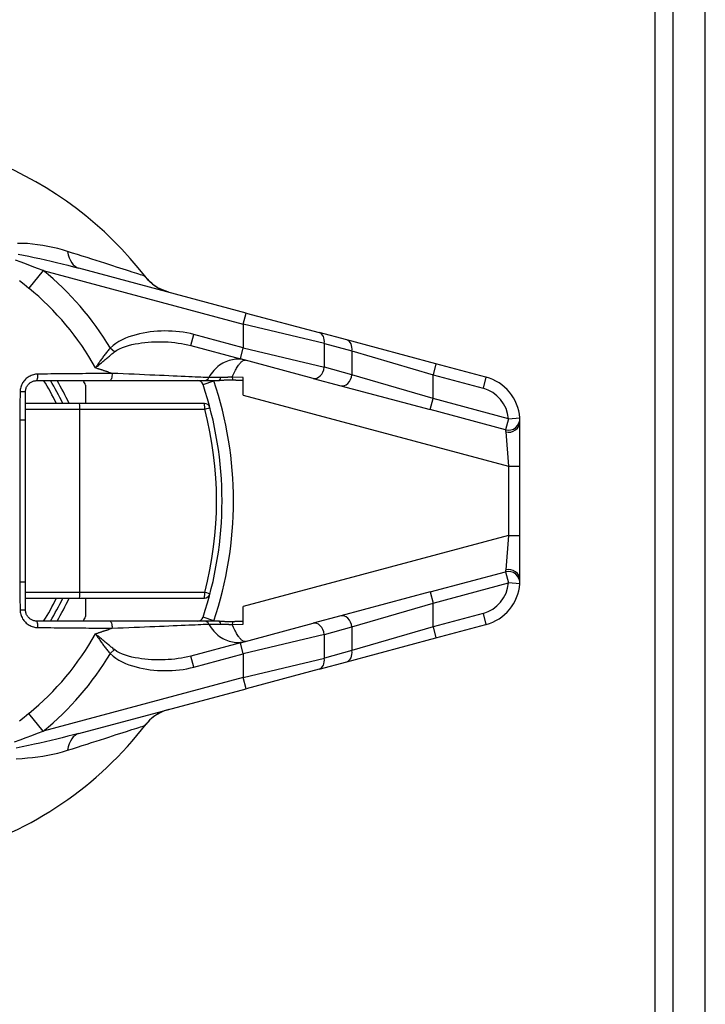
# Model space of a CAD drawing. Header units: inches. Extents: x 0.1 to 74.1, y -11 to 41.6.
# Tile 5 of 16: x 12.2 to 13.3, y 11.3 to 13. Entities that reach past the tile are written whole.
import ezdxf

# ---------------------------------------------------------------- set-up
doc = ezdxf.new("R2010")
doc.units = ezdxf.units.IN
doc.header["$MEASUREMENT"] = 0
doc.layers.add('Visible Edges(ANSI)', color=7, linetype='Continuous', lineweight=25)
doc.layers.add('Visible Tangent Edges(ANSI)', color=7, linetype='Continuous', lineweight=25)

msp = doc.modelspace()

# ---------------------------------------------------------------- linework, layer by layer
at = {"layer": 'Visible Edges(ANSI)'}
for p, q in [((13.286, 8.0496), (13.286, 31.7996)), ((13.341, 8.0496), (13.341, 31.7996)), ((12.5526, 12.4974), (12.2652, 12.5744)), ((12.5526, 12.4974), (12.6778, 12.4638)), ((12.7253, 12.4511), (12.6778, 12.4638)), ((12.4575, 12.4413), (12.5424, 12.4186)), ((12.8784, 12.4101), (12.7253, 12.4511)), ((12.6676, 12.385), (12.5424, 12.4186)), ((12.9643, 12.3871), (12.8784, 12.4101)), ((12.193, 12.3813), (12.3175, 12.3813)), ((12.2766, 12.3736), (12.2766, 12.3419)), ((12.3175, 12.3813), (12.48, 12.3813)), ((12.48, 12.3813), (12.5053, 12.3813)), ((12.5473, 12.3562), (12.5473, 12.3864)), ((12.6676, 12.385), (12.7151, 12.3723)), ((12.7151, 12.3723), (12.8682, 12.3313)), ((12.1733, 12.3139), (12.1733, 12.3616)), ((12.2661, 12.3419), (12.1733, 12.3419)), ((12.4807, 12.3419), (12.2661, 12.3419)), ((12.1733, 12.0353), (12.1733, 12.3139)), ((13.0227, 12.234), (13.0227, 12.311)), ((13.0227, 12.1151), (13.0227, 12.234)), ((13.0227, 12.0381), (13.0227, 12.1151)), ((12.1733, 11.9876), (12.1733, 12.0353)), ((12.8682, 12.0179), (12.7151, 11.9768)), ((12.1733, 12.0073), (12.2661, 12.0073)), ((12.2661, 12.0073), (12.4807, 12.0073)), ((12.2766, 12.0073), (12.2766, 11.9755)), ((12.5473, 11.9627), (12.5473, 11.993)), ((12.3175, 11.9679), (12.193, 11.9679)), ((12.48, 11.9679), (12.3175, 11.9679)), ((12.5053, 11.9679), (12.48, 11.9679)), ((12.7151, 11.9768), (12.6676, 11.9641)), ((12.5424, 11.9305), (12.6676, 11.9641)), ((12.8784, 11.9391), (12.9643, 11.9621)), ((12.7253, 11.898), (12.8784, 11.9391)), ((12.5424, 11.9305), (12.4575, 11.9078)), ((12.6778, 11.8853), (12.7253, 11.898)), ((12.6778, 11.8853), (12.5526, 11.8517)), ((12.2652, 11.7748), (12.5526, 11.8517))]:
    msp.add_line(p, q, dxfattribs=at)
at = {"layer": 'Visible Edges(ANSI)', "flags": 128}
for points in [[(12.4197, 12.533), (12.4113, 12.5358), (12.4047, 12.5387), (12.3997, 12.5415), (12.3957, 12.5441), (12.3901, 12.5484), (12.3865, 12.5517), (12.3841, 12.5541), (12.3824, 12.556), (12.3805, 12.5583)], [(12.1733, 12.3616), (12.1733, 12.3629), (12.1735, 12.3642), (12.1737, 12.3655), (12.174, 12.3667), (12.1744, 12.368), (12.1748, 12.3692), (12.1754, 12.3704), (12.176, 12.3715), (12.1767, 12.3726), (12.1774, 12.3736), (12.1782, 12.3746), (12.1791, 12.3756), (12.1801, 12.3764), (12.1811, 12.3772), (12.1821, 12.378), (12.1832, 12.3787), (12.1843, 12.3793), (12.1855, 12.3798), (12.1867, 12.3802), (12.1879, 12.3806), (12.1892, 12.3809), (12.1904, 12.3811), (12.1917, 12.3812), (12.193, 12.3813)], [(12.5291, 12.3819), (12.5281, 12.3819), (12.527, 12.3819), (12.526, 12.382), (12.5249, 12.382), (12.5239, 12.382), (12.5228, 12.382), (12.5218, 12.382), (12.5207, 12.382), (12.5197, 12.3819), (12.5186, 12.3819), (12.5176, 12.3818), (12.5166, 12.3818), (12.5156, 12.3817), (12.5146, 12.3817), (12.5137, 12.3816), (12.5127, 12.3816), (12.5118, 12.3815), (12.5108, 12.3814), (12.5099, 12.3814), (12.509, 12.3814), (12.5081, 12.3813), (12.5072, 12.3813), (12.5062, 12.3813), (12.5053, 12.3813)], [(12.5473, 12.3813), (12.5466, 12.3813), (12.5458, 12.3813), (12.5451, 12.3814), (12.5443, 12.3814), (12.5436, 12.3814), (12.5428, 12.3814), (12.5421, 12.3814), (12.5413, 12.3814), (12.5406, 12.3815), (12.5398, 12.3815), (12.5391, 12.3815), (12.5383, 12.3815), (12.5376, 12.3815), (12.5368, 12.3816), (12.536, 12.3816), (12.5353, 12.3816), (12.5345, 12.3817), (12.5337, 12.3817), (12.533, 12.3817), (12.5322, 12.3817), (12.5314, 12.3818), (12.5307, 12.3818), (12.5299, 12.3818), (12.5291, 12.3819)], [(13.0227, 12.311), (13.0227, 12.3115), (13.0227, 12.312), (13.0227, 12.3124), (13.0227, 12.3128), (13.0227, 12.3133), (13.0227, 12.3136), (13.0227, 12.314), (13.0226, 12.3144), (13.0226, 12.3147), (13.0226, 12.315), (13.0226, 12.3153), (13.0226, 12.3156), (13.0226, 12.3158), (13.0226, 12.316), (13.0225, 12.3162), (13.0225, 12.3164), (13.0225, 12.3166), (13.0225, 12.3167), (13.0225, 12.3169), (13.0225, 12.317), (13.0225, 12.317), (13.0225, 12.3171), (13.0225, 12.3171), (13.0225, 12.3171)], [(13.0225, 12.032), (13.0225, 12.032), (13.0225, 12.032), (13.0225, 12.0321), (13.0225, 12.0322), (13.0225, 12.0323), (13.0225, 12.0324), (13.0225, 12.0325), (13.0225, 12.0327), (13.0225, 12.0329), (13.0225, 12.0331), (13.0226, 12.0333), (13.0226, 12.0336), (13.0226, 12.0338), (13.0226, 12.0341), (13.0226, 12.0344), (13.0226, 12.0348), (13.0226, 12.0351), (13.0227, 12.0355), (13.0227, 12.0359), (13.0227, 12.0363), (13.0227, 12.0367), (13.0227, 12.0372), (13.0227, 12.0377), (13.0227, 12.0381)], [(12.193, 11.9679), (12.1917, 11.9679), (12.1904, 11.968), (12.1892, 11.9683), (12.1879, 11.9685), (12.1867, 11.9689), (12.1855, 11.9694), (12.1843, 11.9699), (12.1832, 11.9705), (12.1821, 11.9712), (12.1811, 11.9719), (12.1801, 11.9727), (12.1791, 11.9736), (12.1782, 11.9745), (12.1774, 11.9755), (12.1767, 11.9766), (12.176, 11.9776), (12.1754, 11.9788), (12.1748, 11.98), (12.1744, 11.9812), (12.174, 11.9824), (12.1737, 11.9837), (12.1735, 11.985), (12.1733, 11.9863), (12.1733, 11.9876)], [(12.5053, 11.9679), (12.5063, 11.9679), (12.5072, 11.9679), (12.5082, 11.9678), (12.5091, 11.9678), (12.5101, 11.9677), (12.511, 11.9677), (12.5119, 11.9676), (12.5128, 11.9676), (12.5137, 11.9675), (12.5147, 11.9675), (12.5157, 11.9674), (12.5167, 11.9674), (12.5178, 11.9673), (12.5188, 11.9673), (12.5199, 11.9672), (12.5209, 11.9672), (12.5219, 11.9672), (12.523, 11.9672), (12.524, 11.9672), (12.525, 11.9672), (12.526, 11.9672), (12.5271, 11.9672), (12.5281, 11.9672), (12.5291, 11.9673)], [(12.5291, 11.9673), (12.5299, 11.9673), (12.5307, 11.9673), (12.5314, 11.9674), (12.5322, 11.9674), (12.5329, 11.9674), (12.5337, 11.9675), (12.5345, 11.9675), (12.5352, 11.9675), (12.536, 11.9675), (12.5367, 11.9676), (12.5375, 11.9676), (12.5383, 11.9676), (12.539, 11.9676), (12.5398, 11.9677), (12.5405, 11.9677), (12.5413, 11.9677), (12.5421, 11.9677), (12.5428, 11.9677), (12.5436, 11.9678), (12.5443, 11.9678), (12.5451, 11.9678), (12.5458, 11.9678), (12.5466, 11.9678), (12.5473, 11.9678)], [(12.4197, 11.8162), (12.4113, 11.8134), (12.4047, 11.8104), (12.3997, 11.8076), (12.3957, 11.8051), (12.3901, 11.8008), (12.3865, 11.7975), (12.3841, 11.795), (12.3824, 11.7932), (12.3805, 11.7908)]]:
    msp.add_lwpolyline(points, dxfattribs=at)
at = {"layer": 'Visible Edges(ANSI)'}
for centre, radius, start, end in [((11.881, 12.1746), 0.6299, 37.5315, 159.6397), ((11.881, 12.1746), 0.3937, 25.1507, 31.6682), ((11.881, 12.1746), 0.4429, 26.7049, 27.8181), ((12.469, 12.3714), 0.00984, 18.5094, 90), ((11.881, 12.1746), 0.6299, 341.4906, 18.5094), ((12.944, 12.311), 0.0787, 4.4712, 75), ((12.4807, 12.3321), 0.00984, 14.7125, 90), ((12.944, 12.0381), 0.0787, 285, 355.5288), ((11.881, 12.1746), 0.3937, 328.3318, 334.8493), ((12.4807, 12.0171), 0.00984, 270, 345.2875), ((11.881, 12.1746), 0.4429, 332.1819, 333.2951), ((12.469, 11.9777), 0.00984, 270, 341.4906), ((11.881, 12.1746), 0.6299, 286.1276, 322.4685)]:
    msp.add_arc(centre, radius, start, end, dxfattribs=at)
at = {"layer": 'Visible Tangent Edges(ANSI)'}
for p, q in [((13.255, 7.9246), (13.255, 31.9246)), ((12.2037, 12.5705), (12.179, 12.5401)), ((12.2037, 12.5705), (12.5475, 12.4784)), ((12.5475, 12.4784), (12.5526, 12.4974)), ((12.6867, 12.4448), (12.5475, 12.4784)), ((12.5475, 12.4784), (12.5475, 12.4376)), ((12.4575, 12.4413), (12.4626, 12.4604)), ((12.5475, 12.4376), (12.4626, 12.4604)), ((12.6867, 12.4448), (12.7341, 12.4321)), ((12.6867, 12.4041), (12.6867, 12.4448)), ((12.326, 12.4304), (12.3191, 12.4372)), ((12.5424, 12.4186), (12.5475, 12.4376)), ((12.5475, 12.4376), (12.6867, 12.4041)), ((12.7341, 12.4321), (12.8733, 12.3911)), ((12.7341, 12.4321), (12.7341, 12.3913)), ((12.8784, 12.4101), (12.8733, 12.3911)), ((12.7341, 12.3913), (12.6867, 12.4041)), ((12.8733, 12.3503), (12.7341, 12.3913)), ((12.8733, 12.3911), (12.9592, 12.368)), ((12.8733, 12.3503), (12.8733, 12.3911)), ((12.4783, 12.3745), (12.497, 12.3808)), ((12.5473, 12.3864), (12.5285, 12.3871)), ((12.9643, 12.3871), (12.9592, 12.368)), ((12.5473, 12.3562), (13.003, 12.234)), ((12.8682, 12.3313), (12.8733, 12.3503)), ((13.0028, 12.3156), (12.8733, 12.3503)), ((12.1733, 12.3321), (12.2666, 12.3321)), ((12.2666, 12.3321), (12.4812, 12.3321)), ((12.2666, 12.0171), (12.2666, 12.3321)), ((12.9977, 12.2966), (12.8682, 12.3313)), ((12.1635, 12.3139), (12.1733, 12.3139)), ((12.1635, 12.3139), (12.1635, 12.0353)), ((13.0028, 12.3156), (12.9977, 12.2966)), ((13.0028, 12.3156), (13.0225, 12.3171)), ((12.9982, 12.2931), (13.003, 12.234)), ((13.003, 12.234), (13.003, 12.1151)), ((13.003, 12.234), (13.0227, 12.234)), ((13.003, 12.1151), (12.5473, 11.993)), ((13.003, 12.1151), (12.9982, 12.0561)), ((13.003, 12.1151), (13.0227, 12.1151)), ((12.8682, 12.0179), (12.9977, 12.0526)), ((12.9977, 12.0526), (13.0028, 12.0335)), ((12.1635, 12.0353), (12.1733, 12.0353)), ((12.8733, 11.9988), (13.0028, 12.0335)), ((13.0225, 12.032), (13.0028, 12.0335)), ((12.2666, 12.0171), (12.1733, 12.0171)), ((12.4812, 12.0171), (12.2666, 12.0171)), ((12.8682, 12.0179), (12.8733, 11.9988)), ((12.7341, 11.9578), (12.8733, 11.9988)), ((12.8733, 11.9581), (12.8733, 11.9988)), ((12.497, 11.9684), (12.4783, 11.9746)), ((12.9592, 11.9811), (12.8733, 11.9581)), ((12.9592, 11.9811), (12.9643, 11.9621)), ((12.5285, 11.9621), (12.5473, 11.9627)), ((12.6867, 11.9451), (12.7341, 11.9578)), ((12.8733, 11.9581), (12.7341, 11.9171)), ((12.7341, 11.9578), (12.7341, 11.9171)), ((12.8733, 11.9581), (12.8784, 11.9391)), ((12.6867, 11.9451), (12.5475, 11.9115)), ((12.6867, 11.9043), (12.6867, 11.9451)), ((12.3191, 11.9119), (12.326, 11.9188)), ((12.5475, 11.9115), (12.5424, 11.9305)), ((12.7341, 11.9171), (12.6867, 11.9043)), ((12.4626, 11.8888), (12.4575, 11.9078)), ((12.4626, 11.8888), (12.5475, 11.9115)), ((12.5475, 11.9115), (12.5475, 11.8708)), ((12.5475, 11.8708), (12.6867, 11.9043)), ((12.5475, 11.8708), (12.2037, 11.7787)), ((12.5526, 11.8517), (12.5475, 11.8708)), ((12.2037, 11.7787), (12.179, 11.809))]:
    msp.add_line(p, q, dxfattribs=at)
at = {"layer": 'Visible Tangent Edges(ANSI)', "flags": 128}
for points in [[(12.2455, 12.6033), (12.2371, 12.6058), (12.2287, 12.6081), (12.2202, 12.6101), (12.2116, 12.6119), (12.2029, 12.6135), (12.1942, 12.6148), (12.1855, 12.6158), (12.1768, 12.6166), (12.1681, 12.617), (12.1594, 12.617)], [(12.1607, 12.5985), (12.1699, 12.5968), (12.1791, 12.5949), (12.1885, 12.593), (12.198, 12.5909), (12.2076, 12.5887), (12.2172, 12.5865), (12.2268, 12.5842), (12.2365, 12.5818), (12.2461, 12.5794), (12.2557, 12.5769), (12.2652, 12.5744)], [(12.378, 12.5608), (12.3769, 12.5612), (12.3753, 12.5617), (12.3733, 12.5623), (12.3708, 12.5631), (12.3678, 12.5641), (12.3644, 12.5652), (12.3606, 12.5664), (12.3564, 12.5678), (12.3518, 12.5693), (12.3468, 12.5709), (12.3414, 12.5726), (12.3357, 12.5744), (12.3297, 12.5764), (12.3233, 12.5784), (12.3166, 12.5806), (12.3097, 12.5828), (12.3024, 12.5851), (12.2949, 12.5875), (12.2872, 12.59), (12.2792, 12.5926), (12.271, 12.5952), (12.2627, 12.5978), (12.2541, 12.6005), (12.2455, 12.6033)], [(12.2037, 12.5705), (12.1941, 12.574), (12.1846, 12.5776), (12.1751, 12.5811), (12.1657, 12.5848), (12.1563, 12.5884)], [(12.3805, 12.5583), (12.3804, 12.5585), (12.3802, 12.5587), (12.3801, 12.5588), (12.38, 12.559), (12.3798, 12.5592), (12.3797, 12.5593), (12.3796, 12.5594), (12.3795, 12.5596), (12.3794, 12.5597), (12.3792, 12.5598), (12.3791, 12.5599), (12.379, 12.5601), (12.3789, 12.5602), (12.3788, 12.5602), (12.3787, 12.5603), (12.3786, 12.5604), (12.3785, 12.5605), (12.3785, 12.5606), (12.3784, 12.5606), (12.3783, 12.5607), (12.3782, 12.5607), (12.3781, 12.5608), (12.3781, 12.5608), (12.378, 12.5608)], [(12.163, 12.5534), (12.171, 12.5467), (12.179, 12.5401)], [(12.4626, 12.4604), (12.4566, 12.4619), (12.4504, 12.4632), (12.4442, 12.4642), (12.438, 12.4651), (12.4317, 12.4657), (12.4254, 12.4662), (12.4191, 12.4664), (12.4128, 12.4665), (12.4065, 12.4664), (12.4003, 12.466), (12.394, 12.4655), (12.3878, 12.4648), (12.3816, 12.4639), (12.3754, 12.4628), (12.3693, 12.4615), (12.3632, 12.4599), (12.3571, 12.4582), (12.3511, 12.4562), (12.3452, 12.454), (12.3394, 12.4514), (12.3339, 12.4485), (12.3286, 12.4452), (12.3237, 12.4414), (12.3191, 12.4372)], [(12.326, 12.4304), (12.3302, 12.4333), (12.3348, 12.4359), (12.3398, 12.4381), (12.3449, 12.44), (12.3503, 12.4417), (12.3558, 12.4431), (12.3615, 12.4442), (12.3672, 12.4452), (12.3728, 12.4461), (12.3785, 12.4468), (12.3843, 12.4473), (12.39, 12.4477), (12.3957, 12.448), (12.4015, 12.4481), (12.4072, 12.4481), (12.413, 12.4479), (12.4187, 12.4476), (12.4244, 12.4471), (12.43, 12.4465), (12.4357, 12.4458), (12.4412, 12.4449), (12.4467, 12.4439), (12.4522, 12.4427), (12.4575, 12.4413)], [(12.3191, 12.4372), (12.3179, 12.4358), (12.3167, 12.4344), (12.3155, 12.433), (12.3144, 12.4316), (12.3132, 12.4302), (12.3121, 12.4288), (12.3109, 12.4273), (12.3098, 12.4259), (12.3087, 12.4245), (12.3076, 12.423), (12.3065, 12.4216), (12.3054, 12.4201), (12.3044, 12.4187), (12.3033, 12.4173), (12.3023, 12.4158), (12.3013, 12.4144), (12.3003, 12.4129), (12.2993, 12.4115), (12.2983, 12.4101), (12.2973, 12.4086), (12.2964, 12.4072), (12.2954, 12.4058), (12.2945, 12.4044), (12.2936, 12.403)], [(12.2936, 12.403), (12.2948, 12.4041), (12.2961, 12.4052), (12.2973, 12.4063), (12.2986, 12.4074), (12.2999, 12.4085), (12.3012, 12.4097), (12.3025, 12.4108), (12.3038, 12.4119), (12.3051, 12.4131), (12.3065, 12.4142), (12.3078, 12.4154), (12.3092, 12.4165), (12.3105, 12.4177), (12.3119, 12.4189), (12.3133, 12.42), (12.3147, 12.4212), (12.3161, 12.4223), (12.3175, 12.4235), (12.3189, 12.4246), (12.3203, 12.4258), (12.3217, 12.427), (12.3232, 12.4281), (12.3246, 12.4292), (12.326, 12.4304)], [(12.551, 12.4163), (12.5483, 12.4169), (12.5456, 12.4174), (12.5429, 12.4178), (12.5401, 12.4179), (12.5374, 12.418), (12.5346, 12.4178), (12.5317, 12.4176), (12.5289, 12.4171), (12.5261, 12.4165), (12.5233, 12.4157), (12.5204, 12.4148), (12.5176, 12.4137), (12.5148, 12.4124), (12.5121, 12.411), (12.5093, 12.4093), (12.5067, 12.4075), (12.504, 12.4055), (12.5015, 12.4033), (12.499, 12.401), (12.4967, 12.3984), (12.4944, 12.3957), (12.4922, 12.3928), (12.4902, 12.3897), (12.4884, 12.3864)], [(12.5285, 12.3871), (12.5296, 12.3897), (12.5306, 12.3922), (12.5317, 12.3945), (12.5328, 12.3968), (12.5339, 12.3989), (12.535, 12.4009), (12.536, 12.4028), (12.5371, 12.4045), (12.5381, 12.4061), (12.5391, 12.4076), (12.5401, 12.409), (12.5411, 12.4103), (12.5421, 12.4114), (12.543, 12.4124), (12.5439, 12.4133), (12.5448, 12.4141), (12.5457, 12.4148), (12.5465, 12.4153), (12.5473, 12.4158), (12.5481, 12.4161), (12.5489, 12.4163), (12.5496, 12.4164), (12.5503, 12.4164), (12.551, 12.4163)], [(12.1947, 12.3923), (12.1927, 12.3922), (12.1908, 12.392), (12.1888, 12.3917), (12.1869, 12.3912), (12.185, 12.3906), (12.1832, 12.3899), (12.1814, 12.3891), (12.1796, 12.3882), (12.1779, 12.3871), (12.1763, 12.386), (12.1748, 12.3847), (12.1733, 12.3834), (12.172, 12.3819), (12.1707, 12.3804), (12.1695, 12.3788), (12.1684, 12.3771), (12.1674, 12.3754), (12.1666, 12.3736), (12.1659, 12.3717), (12.1652, 12.3698), (12.1648, 12.3679), (12.1644, 12.3659), (12.1642, 12.364), (12.1641, 12.362)], [(12.3224, 12.3936), (12.3176, 12.3935), (12.3126, 12.3935), (12.3076, 12.3935), (12.3026, 12.3934), (12.2975, 12.3934), (12.2924, 12.3933), (12.2872, 12.3933), (12.282, 12.3932), (12.2768, 12.3932), (12.2715, 12.3931), (12.2661, 12.3931), (12.2608, 12.393), (12.2554, 12.393), (12.25, 12.3929), (12.2445, 12.3929), (12.239, 12.3928), (12.2335, 12.3927), (12.228, 12.3927), (12.2225, 12.3926), (12.217, 12.3926), (12.2114, 12.3925), (12.2058, 12.3924), (12.2003, 12.3924), (12.1947, 12.3923)], [(12.3168, 12.3954), (12.3158, 12.3957), (12.3149, 12.3961), (12.3139, 12.3964), (12.313, 12.3967), (12.312, 12.397), (12.311, 12.3973), (12.3101, 12.3976), (12.3091, 12.3979), (12.3082, 12.3982), (12.3072, 12.3986), (12.3062, 12.3989), (12.3053, 12.3992), (12.3043, 12.3995), (12.3033, 12.3998), (12.3024, 12.4001), (12.3014, 12.4005), (12.3004, 12.4008), (12.2995, 12.4011), (12.2985, 12.4014), (12.2975, 12.4017), (12.2965, 12.4021), (12.2955, 12.4024), (12.2946, 12.4027), (12.2936, 12.403)], [(12.3168, 12.3954), (12.317, 12.3954), (12.3172, 12.3953), (12.3175, 12.3952), (12.3177, 12.3951), (12.318, 12.395), (12.3182, 12.395), (12.3184, 12.3949), (12.3187, 12.3948), (12.3189, 12.3947), (12.3191, 12.3947), (12.3194, 12.3946), (12.3196, 12.3945), (12.3198, 12.3944), (12.3201, 12.3943), (12.3203, 12.3943), (12.3206, 12.3942), (12.3208, 12.3941), (12.321, 12.394), (12.3213, 12.394), (12.3215, 12.3939), (12.3217, 12.3938), (12.322, 12.3937), (12.3222, 12.3937), (12.3224, 12.3936)], [(12.4884, 12.3864), (12.4857, 12.3865), (12.4825, 12.3867), (12.4787, 12.3868), (12.4746, 12.387), (12.47, 12.3872), (12.4649, 12.3874), (12.4595, 12.3876), (12.4537, 12.3879), (12.4475, 12.3882), (12.4409, 12.3884), (12.434, 12.3887), (12.4268, 12.3891), (12.4194, 12.3894), (12.4116, 12.3897), (12.4036, 12.3901), (12.3953, 12.3904), (12.3868, 12.3908), (12.378, 12.3912), (12.3691, 12.3916), (12.36, 12.392), (12.3508, 12.3924), (12.3414, 12.3928), (12.332, 12.3932), (12.3224, 12.3936)], [(12.5088, 12.3866), (12.5075, 12.3866), (12.5063, 12.3866), (12.5051, 12.3865), (12.5039, 12.3865), (12.5028, 12.3865), (12.5016, 12.3865), (12.5005, 12.3865), (12.4995, 12.3865), (12.4985, 12.3864), (12.4975, 12.3864), (12.4965, 12.3864), (12.4956, 12.3864), (12.4948, 12.3864), (12.494, 12.3864), (12.4932, 12.3864), (12.4925, 12.3864), (12.4918, 12.3864), (12.4911, 12.3864), (12.4906, 12.3864), (12.49, 12.3864), (12.4895, 12.3864), (12.4891, 12.3864), (12.4887, 12.3864), (12.4884, 12.3864)], [(12.5285, 12.3871), (12.5276, 12.3871), (12.5268, 12.387), (12.526, 12.387), (12.5251, 12.387), (12.5243, 12.387), (12.5234, 12.3869), (12.5226, 12.3869), (12.5218, 12.3869), (12.5209, 12.3869), (12.5201, 12.3868), (12.5193, 12.3868), (12.5184, 12.3868), (12.5176, 12.3868), (12.5168, 12.3868), (12.516, 12.3867), (12.5151, 12.3867), (12.5143, 12.3867), (12.5135, 12.3867), (12.5127, 12.3867), (12.5119, 12.3867), (12.5111, 12.3866), (12.5103, 12.3866), (12.5096, 12.3866), (12.5088, 12.3866)], [(12.1641, 12.362), (12.1641, 12.36), (12.164, 12.358), (12.164, 12.356), (12.164, 12.354), (12.164, 12.352), (12.1639, 12.35), (12.1639, 12.3479), (12.1639, 12.3459), (12.1638, 12.3439), (12.1638, 12.3419), (12.1638, 12.3399), (12.1638, 12.3379), (12.1637, 12.3359), (12.1637, 12.3339), (12.1637, 12.3319), (12.1637, 12.3299), (12.1636, 12.3279), (12.1636, 12.3259), (12.1636, 12.3239), (12.1636, 12.3219), (12.1635, 12.3199), (12.1635, 12.3179), (12.1635, 12.3159), (12.1635, 12.3139)], [(12.9977, 12.2966), (12.9977, 12.2966), (12.9977, 12.2966), (12.9978, 12.2965), (12.9978, 12.2965), (12.9978, 12.2964), (12.9978, 12.2964), (12.9978, 12.2963), (12.9978, 12.2962), (12.9978, 12.2961), (12.9979, 12.296), (12.9979, 12.2958), (12.9979, 12.2957), (12.9979, 12.2955), (12.998, 12.2954), (12.998, 12.2952), (12.998, 12.295), (12.998, 12.2948), (12.9981, 12.2946), (12.9981, 12.2943), (12.9981, 12.2941), (12.9981, 12.2939), (12.9982, 12.2936), (12.9982, 12.2933), (12.9982, 12.2931)], [(12.9982, 12.0561), (12.9982, 12.0558), (12.9982, 12.0555), (12.9981, 12.0553), (12.9981, 12.055), (12.9981, 12.0548), (12.9981, 12.0546), (12.998, 12.0544), (12.998, 12.0542), (12.998, 12.054), (12.998, 12.0538), (12.9979, 12.0536), (12.9979, 12.0535), (12.9979, 12.0533), (12.9979, 12.0532), (12.9978, 12.0531), (12.9978, 12.053), (12.9978, 12.0529), (12.9978, 12.0528), (12.9978, 12.0527), (12.9978, 12.0527), (12.9978, 12.0526), (12.9977, 12.0526), (12.9977, 12.0526), (12.9977, 12.0526)], [(12.1635, 12.0353), (12.1635, 12.0333), (12.1635, 12.0313), (12.1635, 12.0293), (12.1636, 12.0273), (12.1636, 12.0253), (12.1636, 12.0233), (12.1636, 12.0213), (12.1637, 12.0193), (12.1637, 12.0172), (12.1637, 12.0152), (12.1637, 12.0132), (12.1638, 12.0112), (12.1638, 12.0092), (12.1638, 12.0072), (12.1638, 12.0052), (12.1639, 12.0032), (12.1639, 12.0012), (12.1639, 11.9992), (12.164, 11.9972), (12.164, 11.9952), (12.164, 11.9932), (12.164, 11.9912), (12.1641, 11.9892), (12.1641, 11.9871)], [(12.1641, 11.9871), (12.1642, 11.9852), (12.1644, 11.9832), (12.1648, 11.9813), (12.1653, 11.9793), (12.1659, 11.9774), (12.1666, 11.9756), (12.1674, 11.9738), (12.1684, 11.972), (12.1695, 11.9704), (12.1707, 11.9687), (12.172, 11.9672), (12.1733, 11.9658), (12.1748, 11.9644), (12.1763, 11.9632), (12.1779, 11.962), (12.1796, 11.961), (12.1814, 11.9601), (12.1832, 11.9592), (12.185, 11.9585), (12.1869, 11.958), (12.1888, 11.9575), (12.1908, 11.9571), (12.1927, 11.9569), (12.1947, 11.9568)], [(12.1947, 11.9568), (12.2003, 11.9568), (12.2058, 11.9567), (12.2114, 11.9566), (12.217, 11.9566), (12.2225, 11.9565), (12.228, 11.9565), (12.2335, 11.9564), (12.239, 11.9563), (12.2445, 11.9563), (12.25, 11.9562), (12.2554, 11.9562), (12.2608, 11.9561), (12.2661, 11.9561), (12.2715, 11.956), (12.2768, 11.956), (12.282, 11.9559), (12.2872, 11.9559), (12.2924, 11.9558), (12.2975, 11.9558), (12.3026, 11.9557), (12.3076, 11.9557), (12.3126, 11.9556), (12.3176, 11.9556), (12.3224, 11.9556)], [(12.2936, 11.9461), (12.2946, 11.9465), (12.2955, 11.9468), (12.2965, 11.9471), (12.2975, 11.9474), (12.2985, 11.9477), (12.2995, 11.9481), (12.3004, 11.9484), (12.3014, 11.9487), (12.3024, 11.949), (12.3033, 11.9493), (12.3043, 11.9496), (12.3053, 11.95), (12.3062, 11.9503), (12.3072, 11.9506), (12.3082, 11.9509), (12.3091, 11.9512), (12.3101, 11.9515), (12.311, 11.9519), (12.312, 11.9522), (12.313, 11.9525), (12.3139, 11.9528), (12.3149, 11.9531), (12.3158, 11.9534), (12.3168, 11.9537)], [(12.3224, 11.9556), (12.3222, 11.9555), (12.322, 11.9554), (12.3217, 11.9553), (12.3215, 11.9553), (12.3213, 11.9552), (12.321, 11.9551), (12.3208, 11.955), (12.3206, 11.955), (12.3203, 11.9549), (12.3201, 11.9548), (12.3198, 11.9547), (12.3196, 11.9546), (12.3194, 11.9546), (12.3191, 11.9545), (12.3189, 11.9544), (12.3187, 11.9543), (12.3184, 11.9543), (12.3182, 11.9542), (12.318, 11.9541), (12.3177, 11.954), (12.3175, 11.954), (12.3172, 11.9539), (12.317, 11.9538), (12.3168, 11.9537)], [(12.3224, 11.9556), (12.332, 11.956), (12.3414, 11.9564), (12.3508, 11.9568), (12.36, 11.9572), (12.3691, 11.9576), (12.378, 11.958), (12.3868, 11.9584), (12.3953, 11.9587), (12.4036, 11.9591), (12.4116, 11.9594), (12.4194, 11.9598), (12.4268, 11.9601), (12.434, 11.9604), (12.4409, 11.9607), (12.4475, 11.961), (12.4537, 11.9613), (12.4595, 11.9615), (12.4649, 11.9617), (12.47, 11.9619), (12.4746, 11.9621), (12.4787, 11.9623), (12.4825, 11.9625), (12.4857, 11.9626), (12.4884, 11.9627)], [(12.4884, 11.9627), (12.4887, 11.9627), (12.4891, 11.9627), (12.4895, 11.9627), (12.49, 11.9627), (12.4906, 11.9628), (12.4911, 11.9628), (12.4918, 11.9628), (12.4925, 11.9628), (12.4932, 11.9628), (12.494, 11.9627), (12.4948, 11.9627), (12.4956, 11.9627), (12.4965, 11.9627), (12.4975, 11.9627), (12.4985, 11.9627), (12.4995, 11.9627), (12.5005, 11.9627), (12.5016, 11.9627), (12.5028, 11.9626), (12.5039, 11.9626), (12.5051, 11.9626), (12.5063, 11.9626), (12.5075, 11.9626), (12.5088, 11.9626)], [(12.4884, 11.9627), (12.4902, 11.9595), (12.4922, 11.9564), (12.4944, 11.9535), (12.4967, 11.9507), (12.499, 11.9482), (12.5015, 11.9458), (12.504, 11.9436), (12.5067, 11.9416), (12.5093, 11.9398), (12.5121, 11.9382), (12.5148, 11.9367), (12.5176, 11.9355), (12.5204, 11.9343), (12.5233, 11.9334), (12.5261, 11.9326), (12.5289, 11.932), (12.5317, 11.9316), (12.5346, 11.9313), (12.5374, 11.9312), (12.5401, 11.9312), (12.5429, 11.9314), (12.5456, 11.9317), (12.5483, 11.9322), (12.551, 11.9328)], [(12.5088, 11.9626), (12.5096, 11.9625), (12.5103, 11.9625), (12.5111, 11.9625), (12.5119, 11.9625), (12.5127, 11.9625), (12.5135, 11.9625), (12.5143, 11.9624), (12.5151, 11.9624), (12.516, 11.9624), (12.5168, 11.9624), (12.5176, 11.9624), (12.5184, 11.9623), (12.5193, 11.9623), (12.5201, 11.9623), (12.5209, 11.9623), (12.5218, 11.9623), (12.5226, 11.9622), (12.5234, 11.9622), (12.5243, 11.9622), (12.5251, 11.9622), (12.526, 11.9621), (12.5268, 11.9621), (12.5276, 11.9621), (12.5285, 11.9621)], [(12.551, 11.9328), (12.5503, 11.9327), (12.5496, 11.9327), (12.5489, 11.9328), (12.5481, 11.933), (12.5473, 11.9334), (12.5465, 11.9338), (12.5457, 11.9344), (12.5448, 11.935), (12.5439, 11.9358), (12.543, 11.9367), (12.5421, 11.9377), (12.5411, 11.9389), (12.5401, 11.9401), (12.5391, 11.9415), (12.5381, 11.943), (12.5371, 11.9446), (12.536, 11.9464), (12.535, 11.9483), (12.5339, 11.9503), (12.5328, 11.9524), (12.5317, 11.9546), (12.5306, 11.957), (12.5296, 11.9595), (12.5285, 11.9621)], [(12.326, 11.9188), (12.3246, 11.9199), (12.3232, 11.9211), (12.3217, 11.9222), (12.3203, 11.9233), (12.3189, 11.9245), (12.3175, 11.9257), (12.3161, 11.9268), (12.3147, 11.928), (12.3133, 11.9291), (12.3119, 11.9303), (12.3105, 11.9315), (12.3092, 11.9326), (12.3078, 11.9338), (12.3065, 11.9349), (12.3051, 11.9361), (12.3038, 11.9372), (12.3025, 11.9383), (12.3012, 11.9395), (12.2999, 11.9406), (12.2986, 11.9417), (12.2973, 11.9428), (12.2961, 11.9439), (12.2948, 11.945), (12.2936, 11.9461)], [(12.2936, 11.9461), (12.2945, 11.9447), (12.2954, 11.9433), (12.2964, 11.9419), (12.2973, 11.9405), (12.2983, 11.9391), (12.2993, 11.9377), (12.3003, 11.9362), (12.3013, 11.9348), (12.3023, 11.9333), (12.3033, 11.9319), (12.3044, 11.9305), (12.3054, 11.929), (12.3065, 11.9276), (12.3076, 11.9261), (12.3087, 11.9247), (12.3098, 11.9232), (12.3109, 11.9218), (12.3121, 11.9204), (12.3132, 11.919), (12.3144, 11.9175), (12.3155, 11.9161), (12.3167, 11.9147), (12.3179, 11.9133), (12.3191, 11.9119)], [(12.4575, 11.9078), (12.4522, 11.9065), (12.4467, 11.9053), (12.4412, 11.9042), (12.4357, 11.9033), (12.43, 11.9026), (12.4244, 11.902), (12.4187, 11.9016), (12.413, 11.9013), (12.4072, 11.9011), (12.4015, 11.9011), (12.3957, 11.9012), (12.39, 11.9014), (12.3843, 11.9018), (12.3785, 11.9024), (12.3728, 11.9031), (12.3672, 11.9039), (12.3615, 11.9049), (12.3558, 11.9061), (12.3503, 11.9075), (12.3449, 11.9091), (12.3398, 11.911), (12.3348, 11.9133), (12.3302, 11.9158), (12.326, 11.9188)], [(12.3191, 11.9119), (12.3237, 11.9077), (12.3286, 11.904), (12.3339, 11.9007), (12.3394, 11.8978), (12.3452, 11.8952), (12.3511, 11.8929), (12.3571, 11.891), (12.3632, 11.8892), (12.3693, 11.8877), (12.3754, 11.8864), (12.3816, 11.8853), (12.3878, 11.8843), (12.394, 11.8836), (12.4003, 11.8831), (12.4065, 11.8828), (12.4128, 11.8827), (12.4191, 11.8827), (12.4254, 11.883), (12.4317, 11.8834), (12.438, 11.8841), (12.4442, 11.8849), (12.4504, 11.886), (12.4566, 11.8873), (12.4626, 11.8888)], [(12.179, 11.809), (12.171, 11.8024), (12.163, 11.7958)], [(12.1543, 11.7602), (12.1641, 11.764), (12.1743, 11.7678), (12.1845, 11.7715), (12.1941, 11.7751), (12.2037, 11.7787)], [(12.2455, 11.7459), (12.2541, 11.7486), (12.2626, 11.7513), (12.2709, 11.754), (12.2791, 11.7566), (12.287, 11.7591), (12.2947, 11.7616), (12.3022, 11.7639), (12.3094, 11.7663), (12.3164, 11.7685), (12.323, 11.7706), (12.3294, 11.7727), (12.3355, 11.7747), (12.3413, 11.7765), (12.3466, 11.7782), (12.3517, 11.7799), (12.3563, 11.7813), (12.3605, 11.7827), (12.3644, 11.7839), (12.3678, 11.785), (12.3708, 11.786), (12.3733, 11.7868), (12.3753, 11.7875), (12.3769, 11.788), (12.378, 11.7883)], [(12.378, 11.7883), (12.3781, 11.7884), (12.3781, 11.7884), (12.3782, 11.7884), (12.3783, 11.7885), (12.3784, 11.7885), (12.3785, 11.7886), (12.3785, 11.7887), (12.3786, 11.7887), (12.3787, 11.7888), (12.3788, 11.7889), (12.3789, 11.789), (12.379, 11.7891), (12.3791, 11.7892), (12.3792, 11.7893), (12.3794, 11.7894), (12.3795, 11.7896), (12.3796, 11.7897), (12.3797, 11.7898), (12.3798, 11.79), (12.38, 11.7901), (12.3801, 11.7903), (12.3802, 11.7905), (12.3804, 11.7906), (12.3805, 11.7908)], [(12.2652, 11.7748), (12.2557, 11.7722), (12.2461, 11.7698), (12.2365, 11.7673), (12.227, 11.765), (12.2174, 11.7627), (12.2078, 11.7605), (12.1983, 11.7583), (12.1888, 11.7563), (12.1786, 11.754), (12.1678, 11.7518), (12.1572, 11.7497)], [(12.1575, 11.7314), (12.1676, 11.7319), (12.177, 11.7326), (12.1857, 11.7334), (12.1944, 11.7344), (12.2031, 11.7357), (12.2117, 11.7373), (12.2202, 11.7391), (12.2287, 11.7411), (12.2371, 11.7434), (12.2455, 11.7459)]]:
    msp.add_lwpolyline(points, dxfattribs=at)
at = {"layer": 'Visible Tangent Edges(ANSI)'}
for centre, radius, start, end in [((11.881, 12.1746), 0.5108, 30.9402, 50.8129), ((11.881, 12.1746), 0.4716, 28.9712, 50.8129), ((11.881, 12.1746), 0.3839, 25.8424, 32.579), ((11.881, 12.1746), 0.4035, 24.4963, 30.8102), ((12.469, 12.3714), 0.0295, 18.5094, 19.4712), ((11.881, 12.1746), 0.6496, 341.4906, 18.5094), ((12.944, 12.311), 0.0591, 4.4712, 75), ((11.8815, 12.1746), 0.6201, 345.2875, 14.7125), ((13.0028, 12.3156), 0.0197, 255, 4.4712), ((13.0028, 12.0335), 0.0197, 355.5288, 105), ((12.944, 12.0381), 0.0591, 285, 355.5288), ((11.881, 12.1746), 0.3839, 327.421, 334.1576), ((11.881, 12.1746), 0.4035, 329.1898, 335.5037), ((12.469, 11.9777), 0.0295, 340.5288, 341.4906), ((11.881, 12.1746), 0.4716, 309.1871, 331.0288), ((11.881, 12.1746), 0.5108, 309.1871, 329.0598)]:
    msp.add_arc(centre, radius, start, end, dxfattribs=at)
for centre, major_axis, ratio, start_param, end_param in [((12.2856, 12.6505), (-0.0204, -0.0761), 0.479095, 5.502885, 6.283185), ((12.4401, 12.6091), (-0.0204, -0.0761), 0.996014, 5.63287, 6.283185), ((12.6727, 12.4448), (0.0051, 0.019), 0.694747, 4.896439, 6.283185), ((12.7202, 12.4321), (0.0051, 0.019), 0.694747, 4.896439, 6.283185), ((12.193, 12.3911), (0, -0.00984), 0.175836, 0, 1.692227), ((12.3175, 12.3911), (0, -0.00984), 0.522562, 0, 1.824446), ((12.6727, 12.4041), (-0.0051, -0.019), 0.694747, 0, 1.754846), ((12.7202, 12.3913), (-0.0051, -0.019), 0.694747, 0, 1.754846), ((12.48, 12.3911), (0, -0.00984), 0.975069, 0, 1.075411), ((12.5053, 12.3911), (0, -0.00984), 0.39505, 0, 1.094555), ((12.5295, 12.3911), (0, -0.00984), 0.120075, 5.133684, 5.931805), ((12.1635, 12.3616), (0.00984, 0), 0.043172, 0, 1.505676), ((12.2661, 12.3321), (0, 0.00984), 0.052336, 4.712389, 6.283185), ((12.4807, 12.3321), (0, 0.00984), 0.052336, 4.712389, 6.283185), ((12.4807, 12.3321), (0.00952, 0.0025), 0.013309, 4.763031, 6.283185), ((13.003, 12.311), (0.0197, 0), 0.940453, 4.465535, 6.283185), ((13.003, 12.0381), (0.0197, 0), 0.940453, 0, 1.817651), ((12.2661, 12.0171), (0, -0.00984), 0.052336, 0, 1.570796), ((12.4807, 12.0171), (0, -0.00984), 0.052336, 0, 1.570796), ((12.4807, 12.0171), (0.00952, -0.0025), 0.013309, 0, 1.520155), ((12.1635, 11.9876), (0.00984, 0), 0.043172, 4.77751, 6.283185), ((12.193, 11.958), (0, 0.00984), 0.175836, 4.590958, 6.283185), ((12.3175, 11.958), (0, 0.00984), 0.522562, 4.458739, 6.283185), ((12.48, 11.958), (0, 0.00984), 0.975069, 5.207774, 6.283185), ((12.5053, 11.958), (0, 0.00984), 0.39505, 5.18863, 6.283185), ((12.5295, 11.958), (0, 0.00984), 0.120075, 0.351381, 1.149502), ((12.6727, 11.9451), (-0.0051, 0.019), 0.694747, 4.528339, 6.283185), ((12.7202, 11.9578), (-0.0051, 0.019), 0.694747, 4.528339, 6.283185), ((12.7202, 11.9171), (0.0051, -0.019), 0.694747, 0, 1.386746), ((12.6727, 11.9043), (0.0051, -0.019), 0.694747, 0, 1.386746), ((12.4401, 11.7401), (-0.0204, 0.0761), 0.996014, 0, 0.650315), ((12.2856, 11.6987), (-0.0204, 0.0761), 0.479095, 0, 0.780301)]:
    msp.add_ellipse(centre, major_axis=major_axis, ratio=ratio, start_param=start_param, end_param=end_param, dxfattribs=at)

doc.saveas('drawing.dxf')
